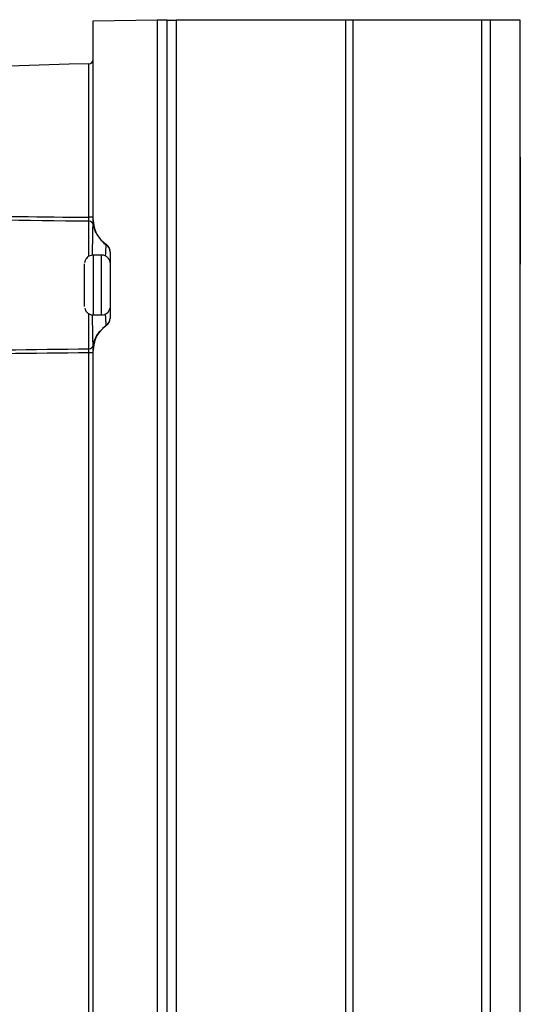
# Model space of a CAD drawing. Header units: millimetres. Extents: x -0.201 to 0.721, y -0.195 to 0.483.
# Tile 147 of 188: x 0.35 to 0.408, y 0.16 to 0.275. Entities that reach past the tile are written whole.
import ezdxf

# ---------------------------------------------------------------- set-up
doc = ezdxf.new("R2010")
doc.units = ezdxf.units.MM

msp = doc.modelspace()

# ---------------------------------------------------------------- linework, layer by layer
at = {"color": 7, "linetype": 'Continuous', "lineweight": 25}
for p, q in [((0.358465, 0.275262), (0.365965, 0.275393)), ((0.365968, 0.275393), (0.365965, 0.275393)), ((0.365965, 0.275393), (0.365965, 0.043306)), ((0.367147, 0.27535), (0.365965, 0.27535)), ((0.365968, 0.27535), (0.365968, 0.275393)), ((0.367147, 0.04335), (0.367147, 0.27535)), ((0.367147, 0.27535), (0.368168, 0.27535)), ((0.368168, 0.27535), (0.368168, 0.04335)), ((0.388031, 0.27535), (0.368168, 0.27535)), ((0.388031, 0.04335), (0.388031, 0.27535)), ((0.388918, 0.27535), (0.388031, 0.27535)), ((0.388918, 0.04335), (0.388918, 0.27535)), ((0.403965, 0.27535), (0.388918, 0.27535)), ((0.403965, 0.04335), (0.403965, 0.27535)), ((0.404965, 0.27535), (0.403965, 0.27535)), ((0.404965, 0.04335), (0.404965, 0.27535)), ((0.408465, 0.27535), (0.404965, 0.27535)), ((0.408465, 0.04335), (0.408465, 0.27535)), ((0.408465, 0.04335), (0.408465, 0.27535)), ((0.408465, 0.27535), (0.408465, 0.27535)), ((0.408468, 0.27535), (0.408465, 0.27535)), ((0.408468, 0.04335), (0.408468, 0.27535)), ((0.408468, 0.04335), (0.408468, 0.27535)), ((0.408468, 0.27535), (0.408468, 0.27535)), ((0.358465, 0.251995), (0.358465, 0.275262)), ((0.357973, 0.252275), (0.357973, 0.270235)), ((0.357973, 0.270235), (0.357977, 0.270235)), ((0.408465, 0.25735), (0.408465, 0.254214)), ((0.408465, 0.254214), (0.408465, 0.25735)), ((0.408465, 0.25735), (0.408465, 0.25735)), ((0.408468, 0.25735), (0.408468, 0.254214)), ((0.408468, 0.254214), (0.408468, 0.25735)), ((0.408468, 0.25735), (0.408468, 0.25735)), ((0.408465, 0.254214), (0.408465, 0.254214)), ((0.408468, 0.254214), (0.408468, 0.254214)), ((0.358465, 0.252275), (0.357973, 0.252275)), ((0.360008, 0.249047), (0.36002, 0.249084)), ((0.359465, 0.24785), (0.358465, 0.24785)), ((0.360465, 0.248253), (0.360465, 0.240447)), ((0.358465, 0.24085), (0.359465, 0.24085)), ((0.36002, 0.239616), (0.360008, 0.239653)), ((0.357973, 0.082275), (0.357973, 0.236425)), ((0.358465, 0.236425), (0.357973, 0.236425)), ((0.358465, 0.081995), (0.358465, 0.236705))]:
    msp.add_line(p, q, dxfattribs=at)
at = {"color": 7, "linetype": 'Continuous', "lineweight": 25, "flags": 128}
for points in [[(0.408465, 0.25735), (0.408465, 0.258034), (0.408465, 0.258635), (0.408465, 0.259082), (0.408465, 0.259319), (0.408465, 0.259319), (0.408465, 0.259082), (0.408465, 0.258635), (0.408465, 0.258034), (0.408465, 0.25735)], [(0.408468, 0.25735), (0.408468, 0.258034), (0.408468, 0.258635), (0.408468, 0.259082), (0.408468, 0.259319), (0.408468, 0.259319), (0.408468, 0.259082), (0.408468, 0.258635), (0.408468, 0.258034), (0.408468, 0.25735)], [(0.408465, 0.254214), (0.408465, 0.253613), (0.408465, 0.252835), (0.408465, 0.251929), (0.408465, 0.250949), (0.408465, 0.249957), (0.408465, 0.249014), (0.408465, 0.248179), (0.408465, 0.247502), (0.408465, 0.247026), (0.408465, 0.246781), (0.408465, 0.246781), (0.408465, 0.247026), (0.408465, 0.247502), (0.408465, 0.248179), (0.408465, 0.249014), (0.408465, 0.249957), (0.408465, 0.250949), (0.408465, 0.251929), (0.408465, 0.252835), (0.408465, 0.253613), (0.408465, 0.254214)], [(0.408468, 0.254214), (0.408468, 0.253613), (0.408468, 0.252835), (0.408468, 0.251929), (0.408468, 0.250949), (0.408468, 0.249957), (0.408468, 0.249014), (0.408468, 0.248179), (0.408468, 0.247502), (0.408468, 0.247026), (0.408468, 0.246781), (0.408468, 0.246781), (0.408468, 0.247026), (0.408468, 0.247502), (0.408468, 0.248179), (0.408468, 0.249014), (0.408468, 0.249957), (0.408468, 0.250949), (0.408468, 0.251929), (0.408468, 0.252835), (0.408468, 0.253613), (0.408468, 0.254214)], [(0.357973, 0.247746), (0.357973, 0.247911), (0.357973, 0.249166), (0.357973, 0.250257), (0.357973, 0.251148), (0.357973, 0.251809)], [(0.359593, 0.249363), (0.359712, 0.249261), (0.360008, 0.249047)], [(0.358465, 0.24785), (0.358465, 0.247842), (0.358465, 0.247648), (0.358465, 0.247209), (0.358465, 0.246558), (0.358465, 0.245744), (0.358465, 0.244826), (0.358465, 0.243873), (0.358465, 0.242955), (0.358465, 0.242141), (0.358465, 0.24149), (0.358465, 0.241052), (0.358465, 0.240858), (0.358465, 0.24085)], [(0.359465, 0.24435), (0.359465, 0.245294), (0.359465, 0.246168), (0.359465, 0.246908), (0.359465, 0.247457), (0.359465, 0.247776), (0.359465, 0.24785)], [(0.357465, 0.24185), (0.357465, 0.241972), (0.357465, 0.242327), (0.357465, 0.24288), (0.357465, 0.243577), (0.357465, 0.24435), (0.357465, 0.245122), (0.357465, 0.245819), (0.357465, 0.246372), (0.357465, 0.246727), (0.357465, 0.24685), (0.357465, 0.24685)], [(0.359465, 0.24085), (0.359465, 0.240923), (0.359465, 0.241242), (0.359465, 0.241792), (0.359465, 0.242531), (0.359465, 0.243405), (0.359465, 0.24435)], [(0.357973, 0.23689), (0.357973, 0.237551), (0.357973, 0.238442), (0.357973, 0.239533), (0.357973, 0.240788), (0.357973, 0.240957)], [(0.359562, 0.239309), (0.359712, 0.239438), (0.360008, 0.239653)]]:
    msp.add_lwpolyline(points, dxfattribs=at)
at = {"color": 7, "linetype": 'Continuous', "lineweight": 25}
for centre, radius, start, end in [((0.357965, 0.270735), 0.0005000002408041, 271.386177, 0), ((0.357978, 0.251319), 0.0004901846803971, 11.931209, 90.564177), ((0.361895, 0.251977), 0.0034818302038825, 189.204141, 205.237986), ((0.361964, 0.251993), 0.0034992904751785, 180.001443, 236.2572), ((0.361965, 0.251995), 0.0034999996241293, 180, 236.251021), ((0.359476, 0.248213), 0.0009886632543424, 0.088334, 57.442587), ((0.359884, 0.249084), 0.0001356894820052, 359.966498, 0.288064), ((0.359465, 0.248252), 0.0009998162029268, 9.61036, 56.25694), ((0.359465, 0.248253), 0.0009999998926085, 360, 56.251021), ((0.361964, 0.236706), 0.00349929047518, 123.7428, 179.998557), ((0.361965, 0.236705), 0.0034999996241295, 123.748979, 180), ((0.359476, 0.240486), 0.0009886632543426, 302.557413, 359.911666), ((0.359884, 0.239616), 0.0001356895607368, 359.711936, 0.033502), ((0.359465, 0.240447), 0.0009997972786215, 303.7428, 359.998557), ((0.359465, 0.240447), 0.0009999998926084, 303.748979, 0), ((0.361904, 0.236719), 0.0034913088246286, 140.083998, 170.772342), ((0.357978, 0.23738), 0.0004901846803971, 269.435823, 348.068791)]:
    msp.add_arc(centre, radius, start, end, dxfattribs=at)
msp.add_ellipse((0.37772, -0.546341), major_axis=(-1.397104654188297e-12, 0.8168151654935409), ratio=1, start_param=0.024177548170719, end_param=0.1154934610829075, dxfattribs=at)
for points, knots in [([(0.2828287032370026, 0.2531248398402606), (0.2893734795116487, 0.2530538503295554), (0.309011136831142, 0.2528408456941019), (0.3340593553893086, 0.2525575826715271), (0.3525627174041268, 0.2523387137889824), (0.3579733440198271, 0.2522747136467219)], [0, 0, 0, 0, 0.2612857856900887, 0.7839902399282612, 1, 1, 1, 1]), ([(0.3579733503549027, 0.251809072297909), (0.3506750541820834, 0.2518971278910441), (0.3382306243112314, 0.2520472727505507), (0.3197854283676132, 0.2522622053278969), (0.3020848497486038, 0.2524646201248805), (0.2895303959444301, 0.252603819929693), (0.2829766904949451, 0.2526764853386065)], [0, 0, 0, 0, 0.291946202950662, 0.4978016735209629, 0.7378412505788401, 1, 1, 1, 1]), ([(0.3579733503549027, 0.251809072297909), (0.3579735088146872, 0.2518144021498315), (0.3579738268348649, 0.2518250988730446), (0.3579742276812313, 0.2518452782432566), (0.3579745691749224, 0.251868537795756), (0.357974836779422, 0.2518947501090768), (0.3579750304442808, 0.2519234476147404), (0.3579751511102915, 0.2519545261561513), (0.3579751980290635, 0.2519882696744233), (0.357975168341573, 0.2520240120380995), (0.3579750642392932, 0.2520612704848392), (0.3579748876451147, 0.252099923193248), (0.3579746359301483, 0.2521402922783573), (0.3579742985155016, 0.2521831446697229), (0.3579738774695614, 0.2522280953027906), (0.3579735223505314, 0.2522591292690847), (0.3579733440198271, 0.2522747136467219)], [0, 0, 0, 0, 0.06914052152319, 0.1387612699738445, 0.2098971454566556, 0.2815567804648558, 0.3506891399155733, 0.4203021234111, 0.4914312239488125, 0.5630842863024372, 0.6322137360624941, 0.7018237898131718, 0.7729494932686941, 0.8445988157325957, 0.9219619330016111, 1, 1, 1, 1]), ([(0.3583910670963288, 0.2478336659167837), (0.3583911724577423, 0.2478412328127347), (0.3583934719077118, 0.2480063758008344), (0.3583984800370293, 0.2483149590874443), (0.3584059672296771, 0.2487592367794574), (0.3584137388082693, 0.2491850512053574), (0.3584215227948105, 0.2495924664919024), (0.3584290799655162, 0.2499746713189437), (0.3584362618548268, 0.2503313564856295), (0.3584428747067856, 0.2506581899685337), (0.3584487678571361, 0.2509521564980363), (0.3584538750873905, 0.2512121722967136), (0.3584564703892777, 0.2513507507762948), (0.3584577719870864, 0.2514202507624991)], [0, 0, 0, 0, 0.0044777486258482, 0.0977241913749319, 0.1919073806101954, 0.2888286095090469, 0.3862701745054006, 0.4853274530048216, 0.5849353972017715, 0.6871580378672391, 0.789980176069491, 0.8946706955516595, 1, 1, 1, 1]), ([(0.3584577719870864, 0.2514202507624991), (0.3584580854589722, 0.2514700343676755), (0.3584586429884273, 0.251558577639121), (0.3584614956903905, 0.2517758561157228), (0.3584635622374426, 0.2519201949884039), (0.3584646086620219, 0.2519932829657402)], [0, 0, 0, 0, 0.3880180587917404, 0.6901145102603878, 1, 1, 1, 1]), ([(0.3587882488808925, 0.2505368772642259), (0.3587753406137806, 0.2505610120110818), (0.358691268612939, 0.2507182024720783), (0.3586007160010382, 0.2510100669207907), (0.3585149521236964, 0.251369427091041), (0.3584790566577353, 0.2516503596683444), (0.3584672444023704, 0.2518343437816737), (0.3584649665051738, 0.2519355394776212), (0.3584646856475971, 0.2519703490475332), (0.3584646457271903, 0.2519776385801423), (0.3584646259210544, 0.2519825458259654), (0.3584646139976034, 0.2519869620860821), (0.3584646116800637, 0.2519887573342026), (0.3584646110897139, 0.2519891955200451), (0.3584646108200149, 0.2519893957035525)], [0, 0, 0, 0, 0.0512125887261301, 0.3335494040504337, 0.5668886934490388, 0.7441455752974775, 0.8601726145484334, 0.9170854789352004, 0.9264305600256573, 0.9326276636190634, 0.9396244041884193, 0.9512296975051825, 0.9777194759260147, 0.9999999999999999, 0.9999999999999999, 0.9999999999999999, 0.9999999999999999]), ([(0.3599224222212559, 0.247735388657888), (0.3599242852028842, 0.2477743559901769), (0.3599308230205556, 0.2479111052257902), (0.3599418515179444, 0.2481140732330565), (0.3599595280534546, 0.2484206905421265), (0.3599758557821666, 0.2486686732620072), (0.3599902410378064, 0.2488606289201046), (0.3600001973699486, 0.2489783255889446), (0.3600053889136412, 0.2490238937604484), (0.3600079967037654, 0.2490467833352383)], [0, 0, 0, 0, 0.0535337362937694, 0.1878675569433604, 0.3151109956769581, 0.5739805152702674, 0.7059218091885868, 0.8522801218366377, 1, 1, 1, 1]), ([(0.3584616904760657, 0.2478460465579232), (0.3583412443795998, 0.2478346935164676), (0.3581215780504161, 0.2478139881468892), (0.3578565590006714, 0.2476580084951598), (0.3576781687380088, 0.247481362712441), (0.3575666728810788, 0.2473038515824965), (0.3575061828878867, 0.2471452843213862), (0.3574803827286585, 0.2470409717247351), (0.3574751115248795, 0.2469910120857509), (0.3574743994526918, 0.2469842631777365)], [0, 0, 0, 0, 0.2511483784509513, 0.458037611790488, 0.630174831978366, 0.7754502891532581, 0.8944636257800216, 0.9857433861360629, 1, 1, 1, 1]), ([(0.3604442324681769, 0.2469832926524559), (0.3604255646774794, 0.2470861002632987), (0.3603923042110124, 0.2472692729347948), (0.360215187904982, 0.2475336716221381), (0.3599588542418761, 0.2477406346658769), (0.3596745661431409, 0.247852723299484), (0.3595101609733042, 0.2478382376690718), (0.3594643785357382, 0.2478342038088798)], [0, 0, 0, 0, 0.2171834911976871, 0.3869565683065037, 0.6550080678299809, 0.9039289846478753, 1, 1, 1, 1]), ([(0.3574994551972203, 0.2416607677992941), (0.357515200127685, 0.2415771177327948), (0.357546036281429, 0.2414132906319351), (0.3577147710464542, 0.2411659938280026), (0.3579701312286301, 0.240958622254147), (0.3582551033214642, 0.240846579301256), (0.3584199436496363, 0.2408611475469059), (0.3584661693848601, 0.2408652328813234)], [0, 0, 0, 0, 0.1843383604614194, 0.3610232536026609, 0.6399876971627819, 0.8990427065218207, 1, 1, 1, 1]), ([(0.3584577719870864, 0.2372791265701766), (0.3584569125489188, 0.2373252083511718), (0.3584543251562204, 0.2374639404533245), (0.3584497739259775, 0.2376965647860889), (0.3584439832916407, 0.2379860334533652), (0.3584384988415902, 0.2382575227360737), (0.3584318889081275, 0.238584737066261), (0.3584247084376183, 0.238944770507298), (0.3584172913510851, 0.2393261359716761), (0.358407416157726, 0.2398568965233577), (0.3583984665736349, 0.2403674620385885), (0.3583926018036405, 0.2407659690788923), (0.3583911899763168, 0.2408619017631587)], [0, 0, 0, 0, 0.0712069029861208, 0.2143728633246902, 0.2863885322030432, 0.3809624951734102, 0.4765043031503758, 0.5725369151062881, 0.6695723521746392, 0.7599952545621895, 0.9422236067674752, 1, 1, 1, 1]), ([(0.3594726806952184, 0.2408542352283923), (0.359591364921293, 0.2408654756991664), (0.3598092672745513, 0.2408861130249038), (0.3600725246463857, 0.2410414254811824), (0.3602513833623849, 0.2412179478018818), (0.3603615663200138, 0.2413956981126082), (0.3604209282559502, 0.2415419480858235), (0.3604382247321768, 0.2416278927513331), (0.3604443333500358, 0.2416582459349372)], [0, 0, 0, 0, 0.2589305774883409, 0.4753924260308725, 0.655494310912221, 0.8074915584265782, 0.9320115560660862, 1, 1, 1, 1]), ([(0.360007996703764, 0.2396525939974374), (0.3600057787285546, 0.2396718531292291), (0.359999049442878, 0.2397302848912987), (0.3599863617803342, 0.2398856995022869), (0.3599714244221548, 0.2400985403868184), (0.3599551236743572, 0.2403525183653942), (0.3599382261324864, 0.2406423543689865), (0.3599255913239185, 0.2408985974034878), (0.3599219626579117, 0.2409721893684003)], [0, 0, 0, 0, 0.1261964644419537, 0.3828771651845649, 0.5136734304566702, 0.6398707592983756, 0.8965723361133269, 1, 1, 1, 1]), ([(0.358464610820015, 0.236709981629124), (0.3584646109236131, 0.2367100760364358), (0.35846461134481, 0.2367104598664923), (0.3584646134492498, 0.2367116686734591), (0.3584646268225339, 0.2367178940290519), (0.3584646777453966, 0.236727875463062), (0.3584648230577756, 0.2367464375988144), (0.3584654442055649, 0.2367882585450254), (0.3584680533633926, 0.2368719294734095), (0.3584780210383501, 0.2370380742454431), (0.3585198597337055, 0.2373567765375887), (0.3585894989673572, 0.2377095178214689), (0.3587040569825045, 0.2379442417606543), (0.3587394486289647, 0.2380167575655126)], [0, 0, 0, 0, 0.0132934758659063, 0.0540470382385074, 0.0728733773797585, 0.0808771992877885, 0.0905673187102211, 0.1167165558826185, 0.1663112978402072, 0.2650840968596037, 0.4602875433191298, 0.8332607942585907, 1, 1, 1, 1]), ([(0.3579733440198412, 0.2364246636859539), (0.3514346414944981, 0.2363474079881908), (0.3388918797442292, 0.2361992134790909), (0.3136387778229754, 0.2359104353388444), (0.2949242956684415, 0.2357064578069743), (0.2822139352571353, 0.2355679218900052)], [0, 0, 0, 0, 0.258927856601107, 0.496684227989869, 1, 1, 1, 1]), ([(0.2823647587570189, 0.236016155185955), (0.295024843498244, 0.2361573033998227), (0.31368904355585, 0.2363653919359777), (0.338891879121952, 0.2366599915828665), (0.3514346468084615, 0.2368113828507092), (0.3579733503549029, 0.2368903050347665)], [0, 0, 0, 0, 0.5023253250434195, 0.7405558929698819, 1, 1, 1, 1]), ([(0.3579733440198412, 0.2364246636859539), (0.357973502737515, 0.236438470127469), (0.3579738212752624, 0.2364661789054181), (0.3579742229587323, 0.2365078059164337), (0.3579745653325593, 0.2365493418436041), (0.3579748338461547, 0.2365898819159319), (0.3579750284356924, 0.2366289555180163), (0.3579751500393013, 0.2366665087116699), (0.3579751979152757, 0.2367027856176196), (0.3579751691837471, 0.2367369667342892), (0.3579750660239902, 0.2367686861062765), (0.3579748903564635, 0.2367979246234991), (0.3579746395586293, 0.2368248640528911), (0.3579743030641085, 0.2368497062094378), (0.3579738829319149, 0.236872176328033), (0.3579735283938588, 0.2368842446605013), (0.3579733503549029, 0.2368903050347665)], [0, 0, 0, 0, 0.0691405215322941, 0.1387612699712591, 0.2098971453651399, 0.2815567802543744, 0.3506891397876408, 0.4203021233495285, 0.4914312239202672, 0.5630842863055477, 0.6322137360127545, 0.7018237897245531, 0.7729494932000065, 0.8445988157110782, 0.9219619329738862, 1, 1, 1, 1]), ([(0.3584646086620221, 0.2367060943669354), (0.3584635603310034, 0.2367795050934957), (0.3584614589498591, 0.2369266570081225), (0.3584591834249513, 0.2370979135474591), (0.3584582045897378, 0.2372134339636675), (0.3584579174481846, 0.2372570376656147), (0.3584577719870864, 0.2372791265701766)], [0, 0, 0, 0, 0.3094695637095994, 0.6203322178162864, 0.8076666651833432, 1, 1, 1, 1])]:
    msp.add_open_spline(points, degree=3, knots=knots, dxfattribs=at)

doc.saveas('drawing.dxf')
